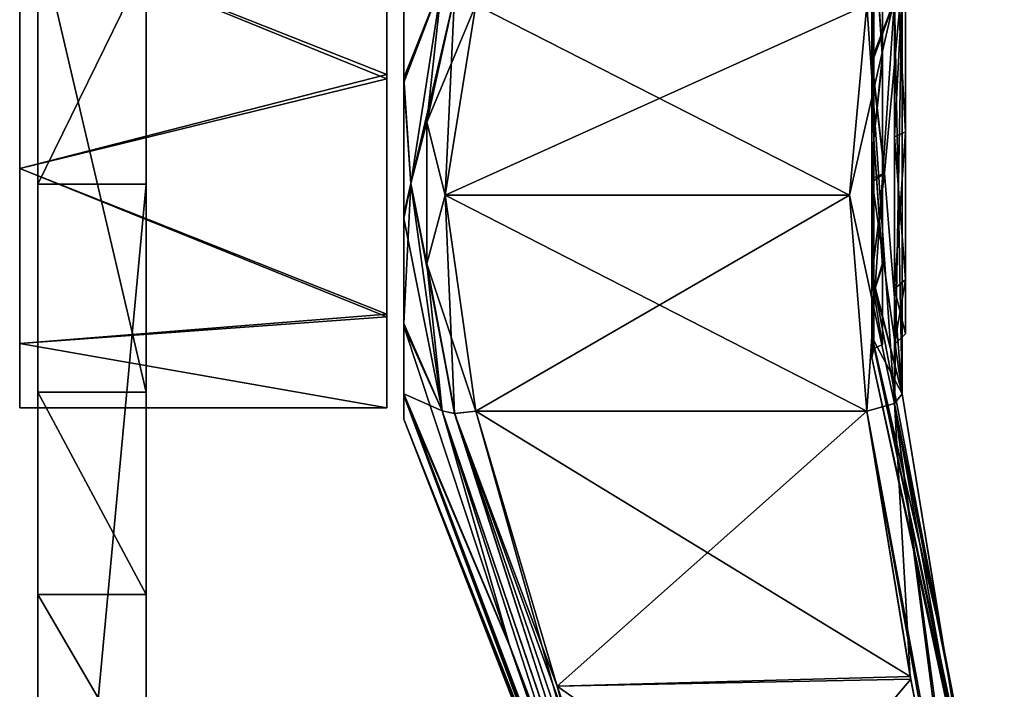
# Model space of a CAD drawing. Header units: inches. Extents: x -5.2 to 5.1, y -2.7 to 6.1.
# Tile 48 of 74: x 4 to 5.1, y 1.3 to 2. Entities that reach past the tile are written whole.
import ezdxf

# ---------------------------------------------------------------- set-up
doc = ezdxf.new("R2010")
doc.units = ezdxf.units.IN
doc.header["$LTSCALE"] = 52.148148
doc.header["$MEASUREMENT"] = 0
for name, color, linetype in [('297', 7, 'CONTINUOUS'), ('299', 7, 'CONTINUOUS'), ('300', 7, 'CONTINUOUS'), ('301', 7, 'CONTINUOUS'), ('302', 7, 'CONTINUOUS'), ('311', 7, 'CONTINUOUS'), ('730', 7, 'CONTINUOUS'), ('731', 7, 'CONTINUOUS'), ('732', 7, 'CONTINUOUS'), ('733', 7, 'CONTINUOUS'), ('734', 7, 'CONTINUOUS'), ('742', 7, 'CONTINUOUS'), ('743', 7, 'CONTINUOUS'), ('745', 7, 'CONTINUOUS'), ('750', 7, 'CONTINUOUS'), ('753', 7, 'CONTINUOUS'), ('754', 7, 'CONTINUOUS'), ('774', 7, 'CONTINUOUS'), ('775', 7, 'CONTINUOUS'), ('776', 7, 'CONTINUOUS'), ('777', 7, 'CONTINUOUS'), ('778', 7, 'CONTINUOUS'), ('789', 7, 'CONTINUOUS'), ('790', 7, 'CONTINUOUS'), ('893', 7, 'CONTINUOUS'), ('894', 7, 'CONTINUOUS'), ('895', 7, 'CONTINUOUS'), ('896', 7, 'CONTINUOUS'), ('897', 7, 'CONTINUOUS')]:
    doc.layers.add(name, color=color, linetype=linetype)

msp = doc.modelspace()

# ---------------------------------------------------------------- linework, layer by layer
at = {"layer": '297', "linetype": 'Continuous'}
for points in [[(4.154997, 2.33425, 7.510798), (4.154997, 2.089375, 7.537984), (4.154997, 1.621224, 5.964077), (4.154997, 2.33425, 7.510798)], [(4.154997, 2.125983, 5.964077), (4.154997, 2.33425, 7.510798), (4.154997, 1.621224, 5.964077), (4.154997, 2.125983, 5.964077)], [(4.154997, 2.089375, 7.537984), (4.154997, 1.848029, 7.48819), (4.154997, 1.400958, 5.932615), (4.154997, 2.089375, 7.537984)], [(4.154997, 1.621224, 5.964077), (4.154997, 2.089375, 7.537984), (4.154997, 1.400958, 5.932615), (4.154997, 1.621224, 5.964077)], [(4.154997, 0.580923, 7.165964), (4.154997, 1.198267, 5.840835), (4.154997, 1.848029, 7.48819), (4.154997, 0.580923, 7.165964)], [(4.154997, 1.848029, 7.48819), (4.154997, 1.198267, 5.840835), (4.154997, 1.400958, 5.932615), (4.154997, 1.848029, 7.48819)]]:
    msp.add_3dface(points, dxfattribs=at)
at = {"layer": '299', "linetype": 'Continuous'}
for points in [[(4.154997, 1.621224, 5.964077), (4.154997, 1.400958, 5.932615), (4.036887, 1.621224, 5.964077), (4.154997, 1.621224, 5.964077)], [(4.036887, 1.621224, 5.964077), (4.154997, 1.400958, 5.932615), (4.036887, 1.400958, 5.932615), (4.036887, 1.621224, 5.964077)], [(4.154997, 1.400958, 5.932615), (4.154997, 1.198267, 5.840835), (4.036887, 1.400958, 5.932615), (4.154997, 1.400958, 5.932615)], [(4.154997, 1.198267, 5.840835), (4.036887, 1.198267, 5.840835), (4.036887, 1.400958, 5.932615), (4.154997, 1.198267, 5.840835)]]:
    msp.add_3dface(points, dxfattribs=at)
at = {"layer": '300', "linetype": 'Continuous'}
for points in [[(4.154997, 2.125983, 5.964077), (4.154997, 1.621224, 5.964077), (4.036887, 2.125983, 5.964077), (4.154997, 2.125983, 5.964077)], [(4.154997, 1.621224, 5.964077), (4.036887, 1.621224, 5.964077), (4.036887, 2.125983, 5.964077), (4.154997, 1.621224, 5.964077)]]:
    msp.add_3dface(points, dxfattribs=at)
at = {"layer": '301', "linetype": 'Continuous'}
for points in [[(4.036887, 1.848029, 7.48819), (4.154997, 2.089375, 7.537984), (4.036887, 2.090595, 7.538027), (4.036887, 1.848029, 7.48819)], [(4.154997, 1.848029, 7.48819), (4.154997, 2.089375, 7.537984), (4.036887, 1.848029, 7.48819), (4.154997, 1.848029, 7.48819)]]:
    msp.add_3dface(points, dxfattribs=at)
at = {"layer": '302', "linetype": 'Continuous'}
for points in [[(4.154997, 0.580923, 7.165964), (4.154997, 1.848029, 7.48819), (4.036887, 0.580923, 7.165964), (4.154997, 0.580923, 7.165964)], [(4.154997, 1.848029, 7.48819), (4.036887, 1.848029, 7.48819), (4.036887, 0.580923, 7.165964), (4.154997, 1.848029, 7.48819)]]:
    msp.add_3dface(points, dxfattribs=at)
at = {"layer": '311', "linetype": 'Continuous'}
for points in [[(4.036887, 2.125983, 5.964077), (4.036887, 1.621224, 5.964077), (4.036887, 2.560425, 7.40815), (4.036887, 2.125983, 5.964077)], [(4.036887, 1.621224, 5.964077), (4.036887, 2.337144, 7.50999), (4.036887, 2.560425, 7.40815), (4.036887, 1.621224, 5.964077)], [(4.036887, 1.621224, 5.964077), (4.036887, 2.090595, 7.538027), (4.036887, 2.337144, 7.50999), (4.036887, 1.621224, 5.964077)], [(4.036887, 1.621224, 5.964077), (4.036887, 1.400958, 5.932615), (4.036887, 2.090595, 7.538027), (4.036887, 1.621224, 5.964077)], [(4.036887, 1.400958, 5.932615), (4.036887, 1.848029, 7.48819), (4.036887, 2.090595, 7.538027), (4.036887, 1.400958, 5.932615)], [(4.036887, 1.198267, 5.840835), (4.036887, 1.013371, 5.811098), (4.036887, 1.848029, 7.48819), (4.036887, 1.198267, 5.840835)], [(4.036887, 1.400958, 5.932615), (4.036887, 1.198267, 5.840835), (4.036887, 1.848029, 7.48819), (4.036887, 1.400958, 5.932615)], [(4.036887, 1.013371, 5.811098), (4.036887, 0.864938, 5.92527), (4.036887, 1.848029, 7.48819), (4.036887, 1.013371, 5.811098)], [(4.036887, 1.848029, 7.48819), (4.036887, 0.864938, 5.92527), (4.036887, 0.792693, 5.999274), (4.036887, 1.848029, 7.48819)], [(4.036887, 0.580923, 7.165964), (4.036887, 1.848029, 7.48819), (4.036887, 0.692904, 6.026443), (4.036887, 0.580923, 7.165964)], [(4.036887, 0.692904, 6.026443), (4.036887, 1.848029, 7.48819), (4.036887, 0.792693, 5.999274), (4.036887, 0.692904, 6.026443)]]:
    msp.add_3dface(points, dxfattribs=at)
at = {"layer": '730', "linetype": 'Continuous'}
for points in [[(4.978134, 1.619418, -0.3561), (4.978134, 2.070876, -0.616749), (4.959233, 1.860011, -0.460706), (4.978134, 1.619418, -0.3561)], [(4.970048, 2.050495, -0.640567), (4.978134, 2.070876, -0.616749), (4.970055, 1.608986, -0.385652), (4.970048, 2.050495, -0.640567)], [(4.970055, 1.608986, -0.385652), (4.978134, 2.070876, -0.616749), (4.978134, 1.619418, -0.3561), (4.970055, 1.608986, -0.385652)], [(4.939657, 2.043536, -0.65408), (4.970048, 2.050495, -0.640567), (4.92095, 1.836145, -0.502014), (4.939657, 2.043536, -0.65408)], [(4.92095, 1.836145, -0.502014), (4.970048, 2.050495, -0.640567), (4.939657, 1.600759, -0.398442), (4.92095, 1.836145, -0.502014)], [(4.939657, 1.600759, -0.398442), (4.970048, 2.050495, -0.640567), (4.970055, 1.608986, -0.385652), (4.939657, 1.600759, -0.398442)]]:
    msp.add_3dface(points, dxfattribs=at)
at = {"layer": '731', "linetype": 'Continuous'}
for points in [[(4.945171, 1.979873, -0.443629), (4.978134, 2.070876, -0.616749), (4.945171, 2.123644, -0.467065), (4.945171, 1.979873, -0.443629)], [(4.959233, 1.860011, -0.460706), (4.978134, 2.070876, -0.616749), (4.945171, 1.979873, -0.443629), (4.959233, 1.860011, -0.460706)], [(4.945171, 1.850313, -0.377042), (4.959233, 1.860011, -0.460706), (4.945171, 1.979873, -0.443629), (4.945171, 1.850313, -0.377042)], [(4.978134, 1.619418, -0.3561), (4.959233, 1.860011, -0.460706), (4.945171, 1.747568, -0.273781), (4.978134, 1.619418, -0.3561)], [(4.945171, 1.747568, -0.273781), (4.959233, 1.860011, -0.460706), (4.945171, 1.850313, -0.377042), (4.945171, 1.747568, -0.273781)], [(4.945171, 1.681631, -0.14389), (4.978134, 1.619418, -0.3561), (4.945171, 1.747568, -0.273781), (4.945171, 1.681631, -0.14389)], [(5.022958, 1.345809, -0.271552), (4.978134, 1.619418, -0.3561), (4.945171, 1.681631, -0.14389), (5.022958, 1.345809, -0.271552)], [(5.089542, 1.004723, -0.165415), (5.022958, 1.345809, -0.271552), (4.945171, 1.681631, -0.14389), (5.089542, 1.004723, -0.165415)], [(4.945171, 1.658915, -0.000003), (5.089542, 1.004723, -0.165415), (4.945171, 1.681631, -0.14389), (4.945171, 1.658915, -0.000003)], [(5.089542, 0.995625, -0.082931), (5.089542, 1.004723, -0.165415), (4.945171, 1.658915, -0.000003), (5.089542, 0.995625, -0.082931)], [(5.089542, 0.992587, -0.000003), (5.089542, 0.995625, -0.082931), (4.945171, 1.658915, -0.000003), (5.089542, 0.992587, -0.000003)]]:
    msp.add_3dface(points, dxfattribs=at)
at = {"layer": '732', "linetype": 'Continuous'}
for points in [[(4.956714, 1.98435, -0.430035), (4.947521, 2.125983, -0.457155), (4.956714, 2.263303, -0.431432), (4.956714, 1.98435, -0.430035)], [(4.947521, 1.897407, -0.395908), (4.945171, 2.123644, -0.467065), (4.947521, 2.125983, -0.457155), (4.947521, 1.897407, -0.395908)], [(4.945171, 1.979873, -0.443629), (4.945171, 2.123644, -0.467065), (4.947521, 1.897407, -0.395908), (4.945171, 1.979873, -0.443629)], [(4.947521, 1.897407, -0.395908), (4.947521, 2.125983, -0.457155), (4.956714, 1.98435, -0.430035), (4.947521, 1.897407, -0.395908)], [(4.956714, 1.759163, -0.265392), (4.947521, 1.897407, -0.395908), (4.956714, 1.98435, -0.430035), (4.956714, 1.759163, -0.265392)], [(4.945171, 1.850313, -0.377042), (4.945171, 1.979873, -0.443629), (4.947521, 1.897407, -0.395908), (4.945171, 1.850313, -0.377042)], [(4.947521, 1.730078, -0.228579), (4.945171, 1.850313, -0.377042), (4.947521, 1.897407, -0.395908), (4.947521, 1.730078, -0.228579)], [(4.947521, 1.730078, -0.228579), (4.947521, 1.897407, -0.395908), (4.956714, 1.759163, -0.265392), (4.947521, 1.730078, -0.228579)], [(4.945171, 1.747568, -0.273781), (4.945171, 1.850313, -0.377042), (4.947521, 1.730078, -0.228579), (4.945171, 1.747568, -0.273781)], [(4.956714, 1.673227, -0.000003), (4.947521, 1.730078, -0.228579), (4.956714, 1.759163, -0.265392), (4.956714, 1.673227, -0.000003)], [(4.945171, 1.681631, -0.14389), (4.945171, 1.747568, -0.273781), (4.947521, 1.730078, -0.228579), (4.945171, 1.681631, -0.14389)], [(4.947521, 1.668831, -0.000003), (4.945171, 1.681631, -0.14389), (4.947521, 1.730078, -0.228579), (4.947521, 1.668831, -0.000003)], [(4.947521, 1.668831, -0.000003), (4.947521, 1.730078, -0.228579), (4.956714, 1.673227, -0.000003), (4.947521, 1.668831, -0.000003)], [(4.945171, 1.658915, -0.000003), (4.945171, 1.681631, -0.14389), (4.947521, 1.668831, -0.000003), (4.945171, 1.658915, -0.000003)]]:
    msp.add_3dface(points, dxfattribs=at)
at = {"layer": '733', "linetype": 'Continuous'}
for points in [[(4.956714, 2.267616, 0.43003), (4.947521, 2.125983, 0.457149), (4.956714, 1.988663, 0.431426), (4.956714, 2.267616, 0.43003)], [(4.945171, 2.128321, 0.467059), (4.945171, 1.984322, 0.445064), (4.947521, 2.125983, 0.457149), (4.945171, 2.128321, 0.467059)], [(4.947521, 2.125983, 0.457149), (4.945171, 1.984322, 0.445064), (4.947521, 1.897407, 0.395902), (4.947521, 2.125983, 0.457149)], [(4.947521, 2.125983, 0.457149), (4.947521, 1.897407, 0.395902), (4.956714, 1.988663, 0.431426), (4.947521, 2.125983, 0.457149)], [(4.945171, 1.984322, 0.445064), (4.945171, 1.854103, 0.379778), (4.947521, 1.897407, 0.395902), (4.945171, 1.984322, 0.445064)], [(4.956714, 1.988663, 0.431426), (4.947521, 1.897407, 0.395902), (4.956714, 1.761839, 0.269046), (4.956714, 1.988663, 0.431426)], [(4.945171, 1.854103, 0.379778), (4.945171, 1.750328, 0.277551), (4.947521, 1.897407, 0.395902), (4.945171, 1.854103, 0.379778)], [(4.947521, 1.897407, 0.395902), (4.945171, 1.750328, 0.277551), (4.947521, 1.730078, 0.228573), (4.947521, 1.897407, 0.395902)], [(4.947521, 1.897407, 0.395902), (4.947521, 1.730078, 0.228573), (4.956714, 1.761839, 0.269046), (4.947521, 1.897407, 0.395902)], [(4.956714, 1.761839, 0.269046), (4.947521, 1.730078, 0.228573), (4.956714, 1.67325, 0.004531), (4.956714, 1.761839, 0.269046)], [(4.945171, 1.750328, 0.277551), (4.945171, 1.683094, 0.148326), (4.947521, 1.730078, 0.228573), (4.945171, 1.750328, 0.277551)], [(4.945171, 1.658915, -0.000003), (4.947521, 1.668831, -0.000003), (4.947521, 1.730078, 0.228573), (4.945171, 1.658915, -0.000003)], [(4.945171, 1.658938, 0.004674), (4.945171, 1.658915, -0.000003), (4.947521, 1.730078, 0.228573), (4.945171, 1.658938, 0.004674)], [(4.945171, 1.683094, 0.148326), (4.945171, 1.658938, 0.004674), (4.947521, 1.730078, 0.228573), (4.945171, 1.683094, 0.148326)], [(4.947521, 1.730078, 0.228573), (4.947521, 1.668831, -0.000003), (4.956714, 1.67325, 0.004531), (4.947521, 1.730078, 0.228573)], [(4.956714, 1.67325, 0.004531), (4.947521, 1.668831, -0.000003), (4.956714, 1.673227, -0.000003), (4.956714, 1.67325, 0.004531)]]:
    msp.add_3dface(points, dxfattribs=at)
at = {"layer": '734', "linetype": 'Continuous'}
for points in [[(4.945171, 1.984322, 0.445064), (4.945171, 2.128321, 0.467059), (4.978134, 2.070876, 0.616744), (4.945171, 1.984322, 0.445064)], [(4.959233, 1.860033, 0.460714), (4.945171, 1.984322, 0.445064), (4.978134, 2.070876, 0.616744), (4.959233, 1.860033, 0.460714)], [(4.945171, 1.854103, 0.379778), (4.945171, 1.984322, 0.445064), (4.959233, 1.860033, 0.460714), (4.945171, 1.854103, 0.379778)], [(4.978134, 1.619418, 0.356094), (4.945171, 1.854103, 0.379778), (4.959233, 1.860033, 0.460714), (4.978134, 1.619418, 0.356094)], [(4.945171, 1.750328, 0.277551), (4.945171, 1.854103, 0.379778), (4.978134, 1.619418, 0.356094), (4.945171, 1.750328, 0.277551)], [(4.945171, 1.683094, 0.148326), (4.945171, 1.750328, 0.277551), (5.022961, 1.345792, 0.271542), (4.945171, 1.683094, 0.148326)], [(5.022961, 1.345792, 0.271542), (4.945171, 1.750328, 0.277551), (4.978134, 1.619418, 0.356094), (5.022961, 1.345792, 0.271542)], [(4.945171, 1.658938, 0.004674), (4.945171, 1.683094, 0.148326), (5.089542, 0.995625, 0.082925), (4.945171, 1.658938, 0.004674)], [(5.089542, 0.995625, 0.082925), (4.945171, 1.683094, 0.148326), (5.089542, 1.004723, 0.165409), (5.089542, 0.995625, 0.082925)], [(5.089542, 1.004723, 0.165409), (4.945171, 1.683094, 0.148326), (5.022961, 1.345792, 0.271542), (5.089542, 1.004723, 0.165409)], [(5.089542, 0.992587, -0.000003), (4.945171, 1.658915, -0.000003), (4.945171, 1.658938, 0.004674), (5.089542, 0.992587, -0.000003)], [(5.089542, 0.992587, -0.000003), (4.945171, 1.658938, 0.004674), (5.089542, 0.995625, 0.082925), (5.089542, 0.992587, -0.000003)]]:
    msp.add_3dface(points, dxfattribs=at)
at = {"layer": '742', "linetype": 'Continuous'}
for points in [[(4.939657, 1.600759, -0.398442), (4.987173, 1.311262, -0.307164), (4.513908, 1.600759, -0.398442), (4.939657, 1.600759, -0.398442)], [(4.513908, 1.600759, -0.398442), (4.987173, 1.311262, -0.307164), (4.602467, 1.300734, -0.303845), (4.513908, 1.600759, -0.398442)], [(4.987173, 1.311262, -0.307164), (5.051065, 0.984636, -0.20418), (4.602467, 1.300734, -0.303845), (4.987173, 1.311262, -0.307164)], [(5.051065, 0.984636, -0.20418), (4.713445, 0.984636, -0.20418), (4.602467, 1.300734, -0.303845), (5.051065, 0.984636, -0.20418)]]:
    msp.add_3dface(points, dxfattribs=at)
at = {"layer": '743', "linetype": 'Continuous'}
for points in [[(4.970055, 1.608986, -0.385652), (4.978134, 1.619418, -0.3561), (5.080794, 0.994439, -0.192361), (4.970055, 1.608986, -0.385652)], [(4.978134, 1.619418, -0.3561), (5.022958, 1.345809, -0.271552), (5.080794, 0.994439, -0.192361), (4.978134, 1.619418, -0.3561)], [(4.939657, 1.600759, -0.398442), (4.970055, 1.608986, -0.385652), (4.987173, 1.311262, -0.307164), (4.939657, 1.600759, -0.398442)], [(4.970055, 1.608986, -0.385652), (5.051065, 0.984636, -0.20418), (4.987173, 1.311262, -0.307164), (4.970055, 1.608986, -0.385652)], [(5.054638, 0.985351, -0.204228), (4.970055, 1.608986, -0.385652), (5.080794, 0.994439, -0.192361), (5.054638, 0.985351, -0.204228)], [(5.051065, 0.984636, -0.20418), (4.970055, 1.608986, -0.385652), (5.054638, 0.985351, -0.204228), (5.051065, 0.984636, -0.20418)], [(5.022958, 1.345809, -0.271552), (5.089542, 1.004723, -0.165415), (5.080794, 0.994439, -0.192361), (5.022958, 1.345809, -0.271552)]]:
    msp.add_3dface(points, dxfattribs=at)
at = {"layer": '745', "linetype": 'Continuous'}
for points in [[(4.513908, 2.043536, -0.65408), (4.92095, 1.836145, -0.502014), (4.480438, 1.836144, -0.502014), (4.513908, 2.043536, -0.65408)], [(4.939657, 2.043536, -0.65408), (4.92095, 1.836145, -0.502014), (4.513908, 2.043536, -0.65408), (4.939657, 2.043536, -0.65408)], [(4.92095, 1.836145, -0.502014), (4.939657, 1.600759, -0.398442), (4.480438, 1.836144, -0.502014), (4.92095, 1.836145, -0.502014)], [(4.939657, 1.600759, -0.398442), (4.513908, 1.600759, -0.398442), (4.480438, 1.836144, -0.502014), (4.939657, 1.600759, -0.398442)]]:
    msp.add_3dface(points, dxfattribs=at)
at = {"layer": '750', "linetype": 'Continuous'}
for points in [[(4.435463, 2.123353, -0.534213), (4.477205, 2.068867, -0.63924), (4.435463, 1.958901, -0.507419), (4.435463, 2.123353, -0.534213)], [(4.477205, 2.068867, -0.63924), (4.443352, 1.84872, -0.480261), (4.435463, 1.958901, -0.507419), (4.477205, 2.068867, -0.63924)], [(4.435463, 1.958901, -0.507419), (4.443352, 1.84872, -0.480261), (4.435463, 1.810703, -0.431264), (4.435463, 1.958901, -0.507419)], [(4.443352, 1.84872, -0.480261), (4.477205, 1.600946, -0.369085), (4.435463, 1.810703, -0.431264), (4.443352, 1.84872, -0.480261)], [(4.435463, 1.810703, -0.431264), (4.477205, 1.600946, -0.369085), (4.435463, 1.693175, -0.313156), (4.435463, 1.810703, -0.431264)], [(4.477205, 1.600946, -0.369085), (4.550737, 1.345362, -0.285729), (4.435463, 1.693175, -0.313156), (4.477205, 1.600946, -0.369085)], [(4.435463, 1.693175, -0.313156), (4.550737, 1.345362, -0.285729), (4.435463, 1.61775, -0.164585), (4.435463, 1.693175, -0.313156)], [(4.676742, 0.982385, -0.16871), (4.676742, 0.973106, -0.084583), (4.435463, 1.61775, -0.164585), (4.676742, 0.982385, -0.16871)], [(4.550737, 1.345362, -0.285729), (4.676742, 0.982385, -0.16871), (4.435463, 1.61775, -0.164585), (4.550737, 1.345362, -0.285729)], [(4.676742, 0.973106, -0.084583), (4.676742, 0.970008, -0.000003), (4.435463, 1.61775, -0.164585), (4.676742, 0.973106, -0.084583)], [(4.435463, 1.61775, -0.164585), (4.676742, 0.970008, -0.000003), (4.435463, 1.591766, -0.000003), (4.435463, 1.61775, -0.164585)]]:
    msp.add_3dface(points, dxfattribs=at)
at = {"layer": '753', "linetype": 'Continuous'}
for points in [[(4.477205, 1.600946, 0.36908), (4.55034, 1.3466, 0.286131), (4.689385, 0.979427, 0.192711), (4.477205, 1.600946, 0.36908)], [(4.490801, 1.59796, 0.389204), (4.477205, 1.600946, 0.36908), (4.689385, 0.979427, 0.192711), (4.490801, 1.59796, 0.389204)], [(4.602468, 1.300732, 0.303839), (4.513908, 1.600759, 0.398437), (4.490801, 1.59796, 0.389204), (4.602468, 1.300732, 0.303839)], [(4.713445, 0.984637, 0.204174), (4.602468, 1.300732, 0.303839), (4.490801, 1.59796, 0.389204), (4.713445, 0.984637, 0.204174)], [(4.713445, 0.984637, 0.204174), (4.490801, 1.59796, 0.389204), (4.700625, 0.981026, 0.200493), (4.713445, 0.984637, 0.204174)], [(4.700625, 0.981026, 0.200493), (4.490801, 1.59796, 0.389204), (4.689385, 0.979427, 0.192711), (4.700625, 0.981026, 0.200493)], [(4.55034, 1.3466, 0.286131), (4.676742, 0.982385, 0.168705), (4.689385, 0.979427, 0.192711), (4.55034, 1.3466, 0.286131)]]:
    msp.add_3dface(points, dxfattribs=at)
at = {"layer": '754', "linetype": 'Continuous'}
for points in [[(4.435463, 1.963905, 0.509034), (4.477205, 2.068867, 0.639234), (4.435463, 2.128613, 0.534208), (4.435463, 1.963905, 0.509034)], [(4.443352, 1.848716, 0.480253), (4.477205, 2.068867, 0.639234), (4.435463, 1.963905, 0.509034), (4.443352, 1.848716, 0.480253)], [(4.435463, 1.814965, 0.434342), (4.443352, 1.848716, 0.480253), (4.435463, 1.963905, 0.509034), (4.435463, 1.814965, 0.434342)], [(4.477205, 1.600946, 0.36908), (4.443352, 1.848716, 0.480253), (4.435463, 1.696279, 0.317397), (4.477205, 1.600946, 0.36908)], [(4.435463, 1.696279, 0.317397), (4.443352, 1.848716, 0.480253), (4.435463, 1.814965, 0.434342), (4.435463, 1.696279, 0.317397)], [(4.435463, 1.619395, 0.169575), (4.477205, 1.600946, 0.36908), (4.435463, 1.696279, 0.317397), (4.435463, 1.619395, 0.169575)], [(4.676742, 0.982385, 0.168705), (4.55034, 1.3466, 0.286131), (4.435463, 1.619395, 0.169575), (4.676742, 0.982385, 0.168705)], [(4.435463, 1.591792, 0.005258), (4.676742, 0.982385, 0.168705), (4.435463, 1.619395, 0.169575), (4.435463, 1.591792, 0.005258)], [(4.55034, 1.3466, 0.286131), (4.477205, 1.600946, 0.36908), (4.435463, 1.619395, 0.169575), (4.55034, 1.3466, 0.286131)], [(4.676742, 0.973533, 0.090211), (4.676742, 0.982385, 0.168705), (4.435463, 1.591792, 0.005258), (4.676742, 0.973533, 0.090211)], [(4.676742, 0.970063, 0.011296), (4.676742, 0.973533, 0.090211), (4.435463, 1.591792, 0.005258), (4.676742, 0.970063, 0.011296)], [(4.435463, 1.591766, -0.000003), (4.676742, 0.970063, 0.011296), (4.435463, 1.591792, 0.005258), (4.435463, 1.591766, -0.000003)], [(4.676742, 0.970008, -0.000003), (4.676742, 0.970021, 0.005647), (4.435463, 1.591766, -0.000003), (4.676742, 0.970008, -0.000003)], [(4.676742, 0.970021, 0.005647), (4.676742, 0.970063, 0.011296), (4.435463, 1.591766, -0.000003), (4.676742, 0.970021, 0.005647)]]:
    msp.add_3dface(points, dxfattribs=at)
at = {"layer": '774', "linetype": 'Continuous'}
for points in [[(4.978134, 1.619418, 0.356094), (4.959233, 1.860033, 0.460714), (4.978134, 2.070876, 0.616744), (4.978134, 1.619418, 0.356094)], [(4.978134, 1.619418, 0.356094), (4.978134, 2.070876, 0.616744), (4.970055, 2.0505, 0.640554), (4.978134, 1.619418, 0.356094)], [(4.970055, 2.0505, 0.640554), (4.939657, 2.043536, 0.654074), (4.970048, 1.608983, 0.385654), (4.970055, 2.0505, 0.640554)], [(4.978134, 1.619418, 0.356094), (4.970055, 2.0505, 0.640554), (4.970048, 1.608983, 0.385654), (4.978134, 1.619418, 0.356094)], [(4.970048, 1.608983, 0.385654), (4.939657, 2.043536, 0.654074), (4.92095, 1.836147, 0.50201), (4.970048, 1.608983, 0.385654)], [(4.939657, 1.600759, 0.398437), (4.970048, 1.608983, 0.385654), (4.92095, 1.836147, 0.50201), (4.939657, 1.600759, 0.398437)]]:
    msp.add_3dface(points, dxfattribs=at)
at = {"layer": '775', "linetype": 'Continuous'}
for points in [[(5.022961, 1.345792, 0.271542), (4.978134, 1.619418, 0.356094), (4.970048, 1.608983, 0.385654), (5.022961, 1.345792, 0.271542)], [(5.054638, 0.985351, 0.204222), (4.970048, 1.608983, 0.385654), (4.939657, 1.600759, 0.398437), (5.054638, 0.985351, 0.204222)], [(5.089542, 1.004723, 0.165409), (5.022961, 1.345792, 0.271542), (4.970048, 1.608983, 0.385654), (5.089542, 1.004723, 0.165409)], [(5.08079, 0.994436, 0.192361), (5.089542, 1.004723, 0.165409), (4.970048, 1.608983, 0.385654), (5.08079, 0.994436, 0.192361)], [(5.054638, 0.985351, 0.204222), (5.08079, 0.994436, 0.192361), (4.970048, 1.608983, 0.385654), (5.054638, 0.985351, 0.204222)], [(5.051065, 0.984637, 0.204174), (4.939657, 1.600759, 0.398437), (4.987689, 1.308433, 0.306267), (5.051065, 0.984637, 0.204174)], [(5.051065, 0.984637, 0.204174), (5.054638, 0.985351, 0.204222), (4.939657, 1.600759, 0.398437), (5.051065, 0.984637, 0.204174)]]:
    msp.add_3dface(points, dxfattribs=at)
at = {"layer": '776', "linetype": 'Continuous'}
for points in [[(4.602468, 1.300732, 0.303839), (4.939657, 1.600759, 0.398437), (4.513908, 1.600759, 0.398437), (4.602468, 1.300732, 0.303839)], [(4.987689, 1.308433, 0.306267), (4.939657, 1.600759, 0.398437), (4.602468, 1.300732, 0.303839), (4.987689, 1.308433, 0.306267)], [(4.713445, 0.984637, 0.204174), (4.987689, 1.308433, 0.306267), (4.602468, 1.300732, 0.303839), (4.713445, 0.984637, 0.204174)], [(4.713445, 0.984637, 0.204174), (5.051065, 0.984637, 0.204174), (4.987689, 1.308433, 0.306267), (4.713445, 0.984637, 0.204174)]]:
    msp.add_3dface(points, dxfattribs=at)
at = {"layer": '777', "linetype": 'Continuous'}
for points in [[(4.92095, 1.836147, 0.50201), (4.939657, 2.043536, 0.654074), (4.480439, 1.836144, 0.502008), (4.92095, 1.836147, 0.50201)], [(4.939657, 2.043536, 0.654074), (4.513908, 2.043536, 0.654074), (4.480439, 1.836144, 0.502008), (4.939657, 2.043536, 0.654074)], [(4.513908, 1.600759, 0.398437), (4.92095, 1.836147, 0.50201), (4.480439, 1.836144, 0.502008), (4.513908, 1.600759, 0.398437)], [(4.939657, 1.600759, 0.398437), (4.92095, 1.836147, 0.50201), (4.513908, 1.600759, 0.398437), (4.939657, 1.600759, 0.398437)]]:
    msp.add_3dface(points, dxfattribs=at)
at = {"layer": '778', "linetype": 'Continuous'}
for points in [[(4.490811, 2.052924, 0.651886), (4.477205, 2.068867, 0.639234), (4.443352, 1.848716, 0.480253), (4.490811, 2.052924, 0.651886)], [(4.460753, 1.915574, 0.542743), (4.490811, 2.052924, 0.651886), (4.443352, 1.848716, 0.480253), (4.460753, 1.915574, 0.542743)], [(4.513908, 2.043536, 0.654074), (4.490811, 2.052924, 0.651886), (4.460753, 1.915574, 0.542743), (4.513908, 2.043536, 0.654074)], [(4.480439, 1.836144, 0.502008), (4.513908, 2.043536, 0.654074), (4.460753, 1.915574, 0.542743), (4.480439, 1.836144, 0.502008)], [(4.460755, 1.76114, 0.453582), (4.460753, 1.915574, 0.542743), (4.443352, 1.848716, 0.480253), (4.460755, 1.76114, 0.453582)], [(4.480439, 1.836144, 0.502008), (4.460753, 1.915574, 0.542743), (4.460755, 1.76114, 0.453582), (4.480439, 1.836144, 0.502008)], [(4.477205, 1.600946, 0.36908), (4.460755, 1.76114, 0.453582), (4.443352, 1.848716, 0.480253), (4.477205, 1.600946, 0.36908)], [(4.490801, 1.59796, 0.389204), (4.480439, 1.836144, 0.502008), (4.460755, 1.76114, 0.453582), (4.490801, 1.59796, 0.389204)], [(4.490801, 1.59796, 0.389204), (4.513908, 1.600759, 0.398437), (4.480439, 1.836144, 0.502008), (4.490801, 1.59796, 0.389204)], [(4.477205, 1.600946, 0.36908), (4.490801, 1.59796, 0.389204), (4.460755, 1.76114, 0.453582), (4.477205, 1.600946, 0.36908)]]:
    msp.add_3dface(points, dxfattribs=at)
at = {"layer": '789', "linetype": 'Continuous'}
for points in [[(4.676742, 0.982385, -0.16871), (4.550737, 1.345362, -0.285729), (4.477205, 1.600946, -0.369085), (4.676742, 0.982385, -0.16871)], [(4.676742, 0.982385, -0.16871), (4.477205, 1.600946, -0.369085), (4.689048, 0.979421, -0.192398), (4.676742, 0.982385, -0.16871)], [(4.689048, 0.979421, -0.192398), (4.477205, 1.600946, -0.369085), (4.491022, 1.597959, -0.389388), (4.689048, 0.979421, -0.192398)], [(4.513908, 1.600759, -0.398442), (4.689048, 0.979421, -0.192398), (4.491022, 1.597959, -0.389388), (4.513908, 1.600759, -0.398442)], [(4.513908, 1.600759, -0.398442), (4.602467, 1.300734, -0.303845), (4.689048, 0.979421, -0.192398), (4.513908, 1.600759, -0.398442)], [(4.602467, 1.300734, -0.303845), (4.713445, 0.984636, -0.20418), (4.689048, 0.979421, -0.192398), (4.602467, 1.300734, -0.303845)]]:
    msp.add_3dface(points, dxfattribs=at)
at = {"layer": '790', "linetype": 'Continuous'}
for points in [[(4.443352, 1.84872, -0.480261), (4.477205, 2.068867, -0.63924), (4.460753, 1.915576, -0.54275), (4.443352, 1.84872, -0.480261)], [(4.460753, 1.915576, -0.54275), (4.477205, 2.068867, -0.63924), (4.490801, 2.052931, -0.651888), (4.460753, 1.915576, -0.54275)], [(4.480438, 1.836144, -0.502014), (4.460753, 1.915576, -0.54275), (4.490801, 2.052931, -0.651888), (4.480438, 1.836144, -0.502014)], [(4.513908, 2.043536, -0.65408), (4.480438, 1.836144, -0.502014), (4.490801, 2.052931, -0.651888), (4.513908, 2.043536, -0.65408)], [(4.460754, 1.761145, -0.45359), (4.443352, 1.84872, -0.480261), (4.460753, 1.915576, -0.54275), (4.460754, 1.761145, -0.45359)], [(4.480438, 1.836144, -0.502014), (4.460754, 1.761145, -0.45359), (4.460753, 1.915576, -0.54275), (4.480438, 1.836144, -0.502014)], [(4.477205, 1.600946, -0.369085), (4.443352, 1.84872, -0.480261), (4.491022, 1.597959, -0.389388), (4.477205, 1.600946, -0.369085)], [(4.491022, 1.597959, -0.389388), (4.443352, 1.84872, -0.480261), (4.460754, 1.761145, -0.45359), (4.491022, 1.597959, -0.389388)], [(4.480438, 1.836144, -0.502014), (4.513908, 1.600759, -0.398442), (4.460754, 1.761145, -0.45359), (4.480438, 1.836144, -0.502014)], [(4.513908, 1.600759, -0.398442), (4.491022, 1.597959, -0.389388), (4.460754, 1.761145, -0.45359), (4.513908, 1.600759, -0.398442)]]:
    msp.add_3dface(points, dxfattribs=at)
at = {"layer": '893', "linetype": 'Continuous'}
for points in [[(4.417111, 1.967717, 0.497063), (4.417111, 2.289136, 0.49548), (4.017202, 2.125983, 0.521651), (4.417111, 1.967717, 0.497063)], [(4.017202, 1.865156, 0.451762), (4.417111, 1.967717, 0.497063), (4.017202, 2.125983, 0.521651), (4.017202, 1.865156, 0.451762)], [(4.417111, 1.706385, 0.309932), (4.417111, 1.967717, 0.497063), (4.017202, 1.865156, 0.451762), (4.417111, 1.706385, 0.309932)], [(4.017202, 1.674218, 0.260824), (4.417111, 1.706385, 0.309932), (4.017202, 1.865156, 0.451762), (4.017202, 1.674218, 0.260824)], [(4.417111, 1.604355, 0.005134), (4.417111, 1.706385, 0.309932), (4.017202, 1.674218, 0.260824), (4.417111, 1.604355, 0.005134)], [(4.017202, 1.604329, -0.000003), (4.417111, 1.604355, 0.005134), (4.017202, 1.674218, 0.260824), (4.017202, 1.604329, -0.000003)], [(4.417111, 1.604329, -0.000003), (4.417111, 1.604355, 0.005134), (4.017202, 1.604329, -0.000003), (4.417111, 1.604329, -0.000003)]]:
    msp.add_3dface(points, dxfattribs=at)
at = {"layer": '894', "linetype": 'Continuous'}
for points in [[(4.417111, 2.284249, -0.497069), (4.417111, 1.96283, -0.495486), (4.017202, 2.125983, -0.521656), (4.417111, 2.284249, -0.497069)], [(4.017202, 2.125983, -0.521656), (4.417111, 1.96283, -0.495486), (4.017202, 1.865156, -0.451768), (4.017202, 2.125983, -0.521656)], [(4.417111, 1.96283, -0.495486), (4.417111, 1.703353, -0.305791), (4.017202, 1.865156, -0.451768), (4.417111, 1.96283, -0.495486)], [(4.017202, 1.865156, -0.451768), (4.417111, 1.703353, -0.305791), (4.017202, 1.674218, -0.26083), (4.017202, 1.865156, -0.451768)], [(4.417111, 1.703353, -0.305791), (4.417111, 1.604329, -0.000003), (4.017202, 1.674218, -0.26083), (4.417111, 1.703353, -0.305791)], [(4.417111, 1.604329, -0.000003), (4.017202, 1.604329, -0.000003), (4.017202, 1.674218, -0.26083), (4.417111, 1.604329, -0.000003)]]:
    msp.add_3dface(points, dxfattribs=at)
at = {"layer": '895', "linetype": 'Continuous'}
for points in [[(4.969958, 2.125983, 0.452753), (4.969958, 1.899605, 0.392095), (4.981769, 2.125983, 0.440942), (4.969958, 2.125983, 0.452753)], [(4.981769, 2.125983, 0.440942), (4.969958, 1.899605, 0.392095), (4.981769, 1.90528, 0.381731), (4.981769, 2.125983, 0.440942)], [(4.969958, 1.899605, 0.392095), (4.969958, 1.733885, 0.226375), (4.981769, 1.90528, 0.381731), (4.969958, 1.899605, 0.392095)], [(4.981769, 1.90528, 0.381731), (4.969958, 1.733885, 0.226375), (4.981769, 1.744242, 0.220688), (4.981769, 1.90528, 0.381731)], [(4.969958, 1.733885, 0.226375), (4.969958, 1.673227, -0.000003), (4.981769, 1.744242, 0.220688), (4.969958, 1.733885, 0.226375)], [(4.981769, 1.744242, 0.220688), (4.969958, 1.673227, -0.000003), (4.981769, 1.685038, -0.000003), (4.981769, 1.744242, 0.220688)]]:
    msp.add_3dface(points, dxfattribs=at)
at = {"layer": '896', "linetype": 'Continuous'}
for points in [[(4.969958, 1.899605, -0.392101), (4.969958, 2.125983, -0.452759), (4.981769, 1.905292, -0.381744), (4.969958, 1.899605, -0.392101)], [(4.981769, 1.905292, -0.381744), (4.969958, 2.125983, -0.452759), (4.981769, 2.125983, -0.440948), (4.981769, 1.905292, -0.381744)], [(4.981769, 1.744249, -0.220706), (4.969958, 1.899605, -0.392101), (4.981769, 1.905292, -0.381744), (4.981769, 1.744249, -0.220706)], [(4.969958, 1.733885, -0.226381), (4.969958, 1.899605, -0.392101), (4.981769, 1.744249, -0.220706), (4.969958, 1.733885, -0.226381)], [(4.981769, 1.685038, -0.000003), (4.969958, 1.733885, -0.226381), (4.981769, 1.744249, -0.220706), (4.981769, 1.685038, -0.000003)], [(4.981769, 1.685038, -0.000003), (4.969958, 1.673227, -0.000003), (4.969958, 1.733885, -0.226381), (4.981769, 1.685038, -0.000003)]]:
    msp.add_3dface(points, dxfattribs=at)
at = {"layer": '897', "linetype": 'Continuous'}
for points in [[(4.981769, 2.125983, 0.440942), (4.981769, 1.90528, 0.381731), (4.981769, 2.125983, -0.440948), (4.981769, 2.125983, 0.440942)], [(4.981769, 1.90528, 0.381731), (4.981769, 1.905292, -0.381744), (4.981769, 2.125983, -0.440948), (4.981769, 1.90528, 0.381731)], [(4.981769, 1.90528, 0.381731), (4.981769, 1.744249, -0.220706), (4.981769, 1.905292, -0.381744), (4.981769, 1.90528, 0.381731)], [(4.981769, 1.90528, 0.381731), (4.981769, 1.744242, 0.220688), (4.981769, 1.744249, -0.220706), (4.981769, 1.90528, 0.381731)], [(4.981769, 1.744242, 0.220688), (4.981769, 1.685038, -0.000003), (4.981769, 1.744249, -0.220706), (4.981769, 1.744242, 0.220688)]]:
    msp.add_3dface(points, dxfattribs=at)

doc.saveas('drawing.dxf')
